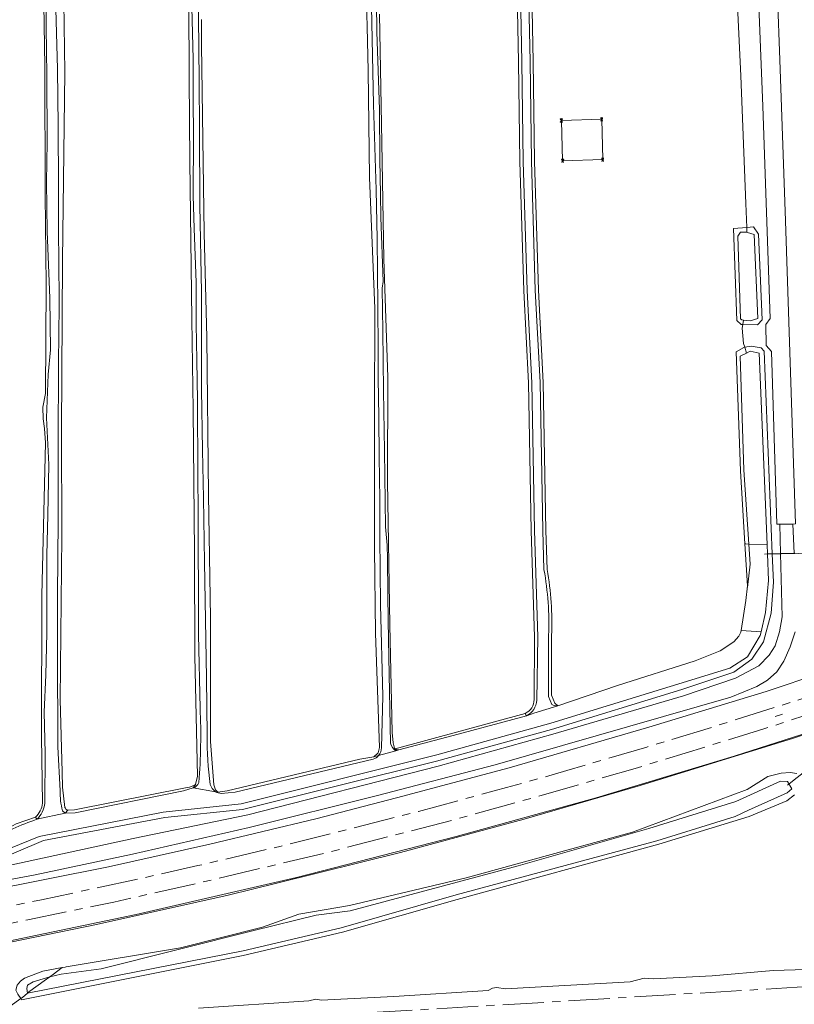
# Model space of a CAD drawing. Header units: metres. Extents: x 92650 to 117222, y 425801 to 461092.
# Tile 22 of 146: x 114638 to 114826, y 426886 to 427125. Entities that reach past the tile are written whole.
import ezdxf
from ezdxf.lldxf.tags import DXFTag

# ---------------------------------------------------------------- set-up
doc = ezdxf.new("R2010")
doc.units = ezdxf.units.M
doc.linetypes.add('AM-AS-SO', pattern=[16, 10, -2, 2, -2])
doc.layers.get('0').update_dxf_attribs({"color": 253, "linetype": 'CONTINUOUS', "lineweight": 15})
for name, color, linetype, lineweight in [('B-WE-AM-AS_SPOOR_TREIN-G', 253, 'AM-AS-SO', 15), ('B-WE-GR-GRAS-GV', 253, 'CONTINUOUS', 15), ('B-WE-IE-TERREINAFSCHEIDING_KUNSTMATIG_HEKWERK-G', 253, 'IE-TERREINAFSCHEIDING_KUNSTMATIG-SO', 15), ('B-WE-KL-ET_HS_LANDELIJK HOOGSPANNINGSNET-G', 253, 'KL-HS-SO', 15), ('B-WE-KL-ET_HS_LANDELIJK HOOGSPANNINGSNET-S', 253, 'CONTINUOUS', 15), ('B-WE-KW-KUNSTWERK_GELUIDSWERING_SCHERM-G', 253, 'CONTINUOUS', 15), ('B-WE-OG-TERREIN_OEVER-GV', 253, 'CONTINUOUS', 15), ('B-WE-OG-WATER-GV', 253, 'CONTINUOUS', 15), ('B-WE-OG-WATER_SLOOT-GV', 253, 'CONTINUOUS', 15), ('B-WE-OG-WEG-GV', 253, 'CONTINUOUS', 15), ('B-WE-VH-GESLOTENVERHARDING_ASFALT-GV', 253, 'CONTINUOUS', 15), ('B-WE-VH-HALFVERHARDING-GV', 253, 'CONTINUOUS', 15), ('B-WE-VH-HALFVERHARDING_GRIND-GV', 253, 'CONTINUOUS', 15)]:
    doc.layers.add(name, color=color, linetype=linetype, lineweight=lineweight)
doc.styles.get("Standard").update_dxf_attribs({"font": 'isocp.shx'})
doc.linetypes.add('IE-TERREINAFSCHEIDING_KUNSTMATIG-SO', pattern='A,4,[82,NLCS.SHX,S=0.75,R=90,X=0,Y=0],4,-2', length=10)
tags = doc.linetypes.add('KL-HS-SO', pattern='A,4,-1,[103,NLCS.SHX,S=0.75,R=0,X=0,Y=0],-1,4,-1,["H",Standard,S=1,R=0,X=0,Y=-0.5],-2', length=13).pattern_tags.tags
tags[18] = DXFTag(74, 10)

# ---------------------------------------------------------------- blocks, each defined once
blk = doc.blocks.new('SKL-ET_HS_MAST-SO')
for p, q in [((0, 2.1), (-1.4, 1.8)), ((-1.4, 1.8), (-1.4, 1.6)), ((-1.4, 1.6), (0, 1.6)), ((0, 1.3), (-1.4, 1)), ((-1.4, 1), (-1.4, 0.9)), ((-1.4, 0.9), (0, 0.9)), ((-0.4, -0.4), (-0.1, 0.9)), ((0, 0), (-0.4, -0.4)), ((0, 0.5), (-0.2, 0.7)), ((0, 0.5), (-0.2, 0.3)), ((0, 0), (-0.2, 0.3)), ((-0.1, 0.9), (-0.1, 2)), ((0, 2.1), (1.4, 1.8)), ((1.4, 1.6), (0, 1.6)), ((0, 1.3), (1.4, 1)), ((1.4, 0.9), (0, 0.9)), ((0, 0.5), (0.2, 0.7)), ((0, 0.5), (0.2, 0.3)), ((0, 0), (0.2, 0.3)), ((0, 0), (0.4, -0.4)), ((0.1, 0.9), (0.1, 2)), ((0.4, -0.4), (0.1, 0.9)), ((1.4, 1.8), (1.4, 1.6)), ((1.4, 1), (1.4, 0.9)), ((-1, -1.8), (-0.4, -0.4)), ((-1, -1.8), (0, -0.8)), ((0, -0.8), (-0.4, -0.4)), ((0, -0.8), (0.4, -0.4)), ((1, -1.8), (0, -0.8)), ((1, -1.8), (0.4, -0.4))]:
    blk.add_line(p, q)
for points in [[(-1.4, -2), (-0.7, -2), (-0.7, -1.8), (-1.4, -1.8)], [(1.4, -2), (0.7, -2), (0.7, -1.8), (1.4, -1.8)]]:
    blk.add_lwpolyline(points, close=True)

msp = doc.modelspace()

# ---------------------------------------------------------------- linework, layer by layer
at = {"layer": 'B-WE-AM-AS_SPOOR_TREIN-G', "transparency": 33554687, "flags": 128}
for points in [[(111699.483, 427395.546), (111729.431, 427385.913), (112804.861, 427037.907), (112908.978, 427004.286), (112917.044, 427001.741), (112985.209, 426979.608), (113017.844, 426969.128), (113053.799, 426957.763), (113076.59, 426950.793), (113101.8, 426943.381), (113125.813, 426936.477), (113135.774, 426933.685), (113153.614, 426928.857), (113183.137, 426921.118), (113198.047, 426917.301), (113214.291, 426913.332), (113240.601, 426907.152), (113263.638, 426901.964), (113279.689, 426898.468), (113302.617, 426893.685), (113327.18, 426888.848), (113353.928, 426883.697), (113363.984, 426881.89), (113376.232, 426879.739), (113402.415, 426875.351), (113430.681, 426870.969), (113442.992, 426869.177), (113460.008, 426866.76), (113487.354, 426863.155), (113501.87, 426861.342), (113526.256, 426858.519), (113547.931, 426856.163), (113570.771, 426853.958), (113589.055, 426852.333), (113607.69, 426850.806), (113628.317, 426849.278), (113645.983, 426848.124), (113666.986, 426846.883), (113689.998, 426845.732), (113716.165, 426844.698), (113727.361, 426844.356), (113752.532, 426843.712), (113775.793, 426843.369), (113797.587, 426843.23), (113829.739, 426843.465), (113845.789, 426843.678), (113861.239, 426843.986), (113884.387, 426844.65), (113911.064, 426845.706), (113940.081, 426847.03), (113984.131, 426849.481), (113991.357, 426850), (114315.135, 426869.272), (114339.318, 426870.602), (114367.423, 426872.367), (114399.458, 426874.536), (114412.66, 426875.556), (114438.815, 426877.641), (114451.345, 426878.748), (114478.566, 426881.421), (114497.3, 426883.459), (114525.185, 426886.936), (114543.938, 426889.51), (114563.937, 426892.514), (114579.941, 426895.15), (114602.646, 426899.093), (114621.898, 426902.713), (114640.176, 426906.313), (114660.988, 426910.645), (114686.397, 426916.383), (114714.474, 426923.091), (114743.965, 426930.738), (114764.936, 426936.566), (114787.464, 426943.082), (114818.673, 426952.667), (114835.404, 426958.131), (114857.42, 426965.534), (114875.96, 426972.027), (114898.606, 426980.337), (114907.122, 426983.521), (114942.888, 426997.497), (114968.943, 427008.378), (114987.098, 427016.256), (115005.199, 427024.306), (115024.446, 427033.208), (115046.83, 427043.873), (115057.294, 427049.017), (115084.495, 427062.777), (115091.361, 427066.36), (115116.054, 427079.526), (115141.36, 427093.6), (115156.689, 427102.379), (115165.094, 427107.293), (115177.175, 427114.466), (115196.602, 427126.296), (115216.359, 427138.696), (115237.391, 427152.291), (115257.702, 427165.811), (115280.215, 427181.2), (115300.901, 427195.618), (115321.022, 427209.863), (115432.763, 427290.215), (115440.768, 427295.883), (115449.234, 427301.835), (115471.874, 427317.458), (115492.455, 427331.346), (115510.31, 427343.18), (115525.502, 427353.072), (115552.371, 427370.178), (115579.43, 427386.977), (115607.971, 427404.141), (115624.196, 427413.648), (115646.336, 427426.396), (115666.835, 427437.918), (115686.379, 427448.756), (115704.96, 427458.759), (115725.44, 427469.571), (115742.137, 427478.221), (115758.8, 427486.728), (115779.345, 427496.923), (115798.608, 427506.295), (115814.199, 427513.755), (115831.49, 427521.861), (115844.85, 427528.016), (115859.619, 427534.681), (115879.159, 427543.35), (115893.364, 427549.531), (115919.359, 427560.585), (115940.628, 427569.371), (115979, 427584.761), (116028.463, 427604.166), (116098.773, 427631.574)], [(111701.1, 427399.437), (112937.096, 426999.53), (113024.665, 426971.302), (113062.185, 426959.557), (113077.296, 426954.917), (113094.999, 426949.645), (113124.038, 426941.283), (113146.323, 426935.124), (113171.08, 426928.509), (113196.837, 426921.928), (113205.62, 426919.76), (113235.659, 426912.586), (113252.611, 426908.684), (113278.355, 426903.048), (113306.131, 426897.245), (113333.273, 426891.937), (113356.655, 426887.587), (113402.187, 426879.685), (113450.413, 426872.371), (113478.768, 426868.499), (113491.796, 426866.796), (113506.104, 426865.046), (113526.682, 426862.672), (113563.387, 426858.868), (113587.221, 426856.7), (113610.706, 426854.791), (113622.764, 426853.895), (113649.433, 426852.111), (113672.253, 426850.793), (113696.949, 426849.631), (113732.516, 426848.411), (113758.576, 426847.804), (113798.265, 426847.457), (113812.753, 426847.472), (113839.264, 426847.712), (113866.215, 426848.238), (113878.212, 426848.631), (113930.114, 426850.793), (113992.263, 426854.202), (114285.473, 426871.707), (114314.692, 426873.562), (114327.037, 426874.193), (114375.652, 426877.266), (114415.041, 426880.014), (114440.79, 426882.119), (114462.699, 426884.129), (114486.07, 426886.526), (114506.655, 426888.905), (114525.167, 426891.23), (114547.07, 426894.264), (114568.83, 426897.614), (114590.662, 426901.262), (114621.317, 426906.804), (114643.486, 426911.216), (114668.486, 426916.565), (114681.418, 426919.499), (114701.607, 426924.239), (114734.905, 426932.637), (114756.28, 426938.423), (114770.903, 426942.548), (114790.264, 426948.254), (114806.01, 426953.036), (114831.902, 426961.245), (114839.355, 426963.729), (114846.497, 426966.217), (114852.5, 426968.126), (114877.856, 426977.14), (114892.894, 426982.661), (114897.518, 426984.288), (114924.093, 426994.486), (114949.692, 427004.841), (114962.978, 427010.39), (114990.365, 427022.266), (115014.002, 427032.961), (115026.186, 427038.637), (115048.123, 427049.176), (115059.037, 427054.56), (115073.765, 427062.001), (115087.392, 427069.034), (115099.65, 427075.505), (115125.64, 427089.621), (115139.372, 427097.324), (115154.573, 427106.03), (115165.857, 427112.617), (115185.955, 427124.696), (115198.431, 427132.357), (115222.338, 427147.512), (115244.979, 427162.371), (115267.203, 427177.349), (115289.828, 427192.984), (115299.593, 427199.833), (115324.587, 427217.589), (115435.804, 427297.423), (115465.834, 427318.333), (115482.224, 427329.5), (115493.269, 427336.855), (115533.14, 427362.932), (115565.2, 427383.133), (115594.042, 427400.721), (115618.184, 427415.036), (115646.529, 427431.369), (115672.366, 427445.84), (115684.477, 427452.503), (115703.395, 427462.714), (115718.562, 427470.74), (115739.168, 427481.446), (115758.878, 427491.47), (115788.333, 427506.027), (115806.425, 427514.738), (115835.862, 427528.527), (115860.945, 427539.888), (115882.786, 427549.543), (115916.541, 427563.965), (115952.829, 427578.849), (115977.374, 427588.639), (116035.611, 427611.427)], [(116378.649, 426978.553), (116313.265, 426974.979), (116268.79, 426972.94), (116228.66, 426971.41), (116192.667, 426969.929), (116165.48, 426969.18), (116134, 426967.68), (116098.45, 426965.86), (115986.75, 426959.28), (115956.388, 426957.403), (115928.26, 426955.83), (115897.64, 426953.89), (115871.105, 426952.419), (115718.045, 426943.286), (115695.872, 426941.858), (115546.27, 426932.85), (115485.84, 426929.42), (115451.371, 426927.274), (115256.116, 426915.623), (115200.4, 426912.45), (115061.99, 426904.15), (114986.549, 426899.545), (114729.261, 426884.168), (114632.81, 426878.605), (114336.434, 426860.848), (114266.275, 426856.5), (114176.977, 426851.178), (114065.739, 426844.741), (114020.479, 426841.948), (113942.585, 426837.311), (113911.266, 426835.668), (113883.665, 426834.561), (113859.82, 426833.885), (113841.838, 426833.5), (113821.731, 426833.221), (113799.968, 426833.137), (113777.619, 426833.235), (113754.581, 426833.535), (113722.881, 426834.319), (113683.682, 426835.831), (113647.223, 426837.818), (113611.073, 426840.142), (113590.471, 426841.72), (113564.676, 426843.495), (113525.176, 426846.551), (113498.443, 426848.864), (113484.376, 426850.17), (113466.008, 426852.021), (113446.083, 426854.338), (113431.85, 426856.105), (113417.098, 426858.054), (113378.34, 426863.689), (113344.463, 426869.284), (113327.206, 426872.286), (113303.685, 426876.54)]]:
    msp.add_lwpolyline(points, dxfattribs=at)
at = {"layer": 'B-WE-GR-GRAS-GV', "transparency": 33554687, "flags": 128}
for points in [[(114645.673, 427331.36), (114646.461, 427331.125), (114647.625, 427329.906), (114648.063, 427328.563), (114647.695, 427317.844), (114647.188, 427287.906), (114647.461, 427249.156), (114647.477, 427226.375), (114647.602, 427191.656), (114648.5, 427164.625), (114648.758, 427140.375), (114649.156, 427112.031), (114648.617, 427066.281), (114648.367, 427024.969), (114648.445, 426999.438), (114647.977, 426959.813), (114648.477, 426942.188), (114648.594, 426938.5), (114649.173, 426933.626)], [(114680.852, 426939.156), (114681.297, 426941.188), (114680.695, 426970.313), (114680.609, 426995.438), (114680.297, 427030.094), (114679.977, 427052.063), (114679.453, 427090.313), (114679.258, 427110.531), (114679.094, 427147.75), (114678.773, 427175.438), (114678.422, 427202.25), (114678.523, 427218.188), (114678.203, 427236.438), (114677.609, 427262.188), (114677.383, 427274.594), (114677.594, 427306.25), (114678.297, 427323.844), (114678.406, 427324.906), (114678.836, 427325.625), (114679.092, 427325.672)], [(114762.931, 426959.795), (114763.008, 426974.969), (114762.258, 427000.75), (114761.602, 427036.594), (114760.43, 427058.969), (114759.484, 427090.313), (114759.172, 427114.531), (114758.57, 427143.719), (114758.852, 427154.031), (114758.672, 427182.344), (114758.734, 427196.438), (114758.367, 427201.156), (114756.398, 427227.156), (114755.203, 427252.406), (114755.445, 427265.719), (114756.016, 427283.969), (114756.531, 427295.531), (114756.32, 427304.281), (114756.048, 427313.868)], [(114759.598, 427313.968), (114759.869, 427304.421), (114759.562, 427283.846), (114758.992, 427265.631), (114758.753, 427252.458), (114759.94, 427227.374), (114761.905, 427201.428), (114762.283, 427196.568), (114762.22, 427182.347), (114762.401, 427153.994), (114762.119, 427143.707), (114762.72, 427114.59), (114763.032, 427090.389), (114763.976, 427059.115), (114765.149, 427036.719), (114765.805, 427000.834), (114766.082, 426991.329)], [(114767.195, 426975.34), (114767.195, 426960.871), (114768.006, 426958.918), (114768.664, 426958.25), (114783.156, 426963.156), (114802.008, 426969.219), (114808.078, 426971.594), (114811.336, 426973.813), (114812.563, 426975.188), (114813.086, 426976.094), (114813.163, 426976.572), (114814.282, 426983.853), (114814.671, 426987.4), (114814.046, 426997.529), (114812.951, 427015.312), (114811.955, 427044.133), (114813.819, 427045.23), (114814.003, 427045.262), (114813.743, 427046.151), (114813.379, 427049.855), (114813.523, 427050.756), (114813.191, 427050.76), (114812.124, 427051.74), (114811.28, 427074.033), (114814.487, 427074.344), (114814.28, 427080.102), (114813.039, 427111.13), (114811.581, 427141.768)], [(114643.7, 426934.673), (114643.463, 426950.707), (114643.592, 426985.151), (114644.477, 427022.063), (114644.203, 427025.531), (114643.852, 427027.875), (114643.773, 427030.688), (114644.453, 427034.031), (114644.602, 427060.438), (114644.352, 427082.219), (114644.281, 427113.469), (114643.867, 427138.5)], [(114682.281, 427124.781), (114682.287, 427122.645), (114682.297, 427118.625), (114682.969, 427072.906), (114683.547, 427047.656), (114683.969, 427009.469), (114684.438, 426979.625), (114684.492, 426949.625), (114685.242, 426939.125), (114685.703, 426937.844), (114686.227, 426937.344), (114688.477, 426937.625), (114720.648, 426945.313), (114724.102, 426945.875), (114725.164, 426946.875), (114725.484, 426948.188), (114724.5, 426975.875), (114724.258, 426996.438), (114724.219, 427028.781), (114724.328, 427054.625), (114722.992, 427086.469), (114722.727, 427112.375), (114722.44, 427122.97), (114722.273, 427129.125)], [(114725.438, 427126.031), (114726.055, 427094.938), (114726.508, 427066.625), (114727.469, 427038), (114727.406, 427012.719), (114727.922, 426977.938), (114728.547, 426951.813), (114728.781, 426949.25), (114729.086, 426948), (114729.285, 426947.835), (114760.79, 426956.424)], [(114826.273, 426976.218), (114825.055, 426972.563), (114823.481, 426969.113), (114821.809, 426966.506), (114819.541, 426964.527), (114816.918, 426962.945), (114810.653, 426960.361), (114753.531, 426943.913), (114724.984, 426936.471), (114693.857, 426928.777), (114665.542, 426922.298), (114641.97, 426917.296), (114608.75, 426911.007), (114576.11, 426904.941), (114551.015, 426901.372), (114490.089, 426893.137), (114471.2, 426891.113), (114433.139, 426888.183), (114394.567, 426885.667), (114340.508, 426882.291)], [(114369.155, 426881.33), (114408.587, 426883.924), (114428.097, 426885.381), (114439.573, 426886.439), (114455.254, 426887.696), (114466.116, 426888.567), (114485.122, 426890.559), (114508.116, 426893.434), (114531.76, 426896.569), (114565.052, 426901.645), (114584.227, 426904.799), (114613.212, 426909.99), (114629.615, 426913.188), (114659.71, 426919.214), (114684.308, 426924.737), (114709.982, 426930.852), (114729.608, 426935.936), (114756.884, 426943.214), (114790.739, 426953.103), (114819.213, 426961.768), (114832.727, 426966.289)], [(114833.293, 426952.901), (114825.822, 426950.451), (114788.689, 426938.931), (114760.557, 426930.744), (114730.521, 426922.717), (114700.579, 426915.234), (114688.781, 426912.357), (114681.116, 426910.591), (114656.83, 426905.176), (114626.797, 426899.068), (114612.555, 426896.384), (114589.065, 426892.157), (114574.392, 426889.719), (114546.184, 426885.336), (114519.086, 426881.659), (114507.573, 426880.217), (114490.992, 426878.313), (114469.449, 426876.05), (114439.451, 426873.239), (114409.505, 426870.837), (114389.632, 426869.566), (114359.589, 426867.401)], [(114632.623, 426883.138), (114638.475, 426887.249), (114637.758, 426888.32), (114637.295, 426889.277), (114637.597, 426890.501), (114638.395, 426891.467), (114639.398, 426892.221), (114643.803, 426893.848), (114648.464, 426894.752), (114648.527, 426894.764), (114649.227, 426894.882), (114649.488, 426894.925), (114649.507, 426894.929), (114677.159, 426899.572), (114697.058, 426904.564), (114705.877, 426907.69), (114718.19, 426909.796), (114746.426, 426916.569), (114786.813, 426927.619), (114814.638, 426937.945), (114819.64, 426941.08), (114822.83, 426941.945), (114825.025, 426942.101), (114826.638, 426941.867)], [(114649.837, 426932.965), (114651.514, 426933.046), (114678.841, 426938.452)], [(114618.046, 426922.768), (114625.273, 426924.094), (114628.344, 426924.938), (114631.078, 426926.063), (114634.695, 426928.188), (114637.383, 426929.625), (114642.044, 426931.226)]]:
    msp.add_lwpolyline(points, dxfattribs=at)
at = {"layer": 'B-WE-GR-GRAS-GV', "transparency": 33554687}
for points in [[(114766.082, 426991.329, -0.0547255), (114767.195, 426975.34)], [(114760.79, 426956.424, 0.2910041), (114762.931, 426959.795)], [(114678.841, 426938.452, 0.0806016), (114680.852, 426939.156)], [(114642.044, 426931.226, 0.1851444), (114643.7, 426934.673)], [(114649.173, 426933.626, 0.2679219), (114649.837, 426932.965)]]:
    msp.add_lwpolyline(points, format="xyb", dxfattribs=at)
at = {"layer": 'B-WE-IE-TERREINAFSCHEIDING_KUNSTMATIG_HEKWERK-G', "transparency": 33554687, "flags": 128}
for points in [[(114857.339, 426973.856), (114847.865, 426974.097), (114844.548, 426973.013), (114843.263, 426972.625), (114845.981, 426995.547), (114831.517, 426995.303), (114826.976, 426995.189), (114818.779, 426995.039)], [(114824.37, 426939.018), (114826.742, 426940.907), (114832.501, 426945.292), (114843.826, 426953.772), (114851.425, 426956.974), (114857.734, 426961.833)], [(114823.148, 426956.23), (114821.382, 426955.674)]]:
    msp.add_lwpolyline(points, dxfattribs=at)
at = {"layer": 'B-WE-KL-ET_HS_LANDELIJK HOOGSPANNINGSNET-G', "transparency": 33554687, "flags": 128}
msp.add_lwpolyline([(114769.548, 427100.303), (114779.347, 427100.57), (114779.594, 427090.787), (114769.853, 427090.526)], close=True, dxfattribs=at)
at = {"layer": 'B-WE-KW-KUNSTWERK_GELUIDSWERING_SCHERM-G', "transparency": 33554687, "flags": 128}
msp.add_lwpolyline([(114612.538, 426896.765), (114637.021, 426901.523), (114666.472, 426907.604), (114705.34, 426916.578), (114744.047, 426926.527), (114777.998, 426935.981), (114811.443, 426946.065), (114848.074, 426957.75), (114848.125, 426957.767)], dxfattribs=at)
at = {"layer": 'B-WE-OG-TERREIN_OEVER-GV', "transparency": 33554687, "flags": 128}
for points in [[(114679.775, 427324.355), (114679.888, 427307.298), (114680.063, 427280.909), (114679.954, 427272.487), (114680.078, 427257.278), (114680.319, 427227.85), (114680.582, 427195.613), (114680.616, 427183.315), (114681.002, 427168.68), (114680.805, 427156.34), (114681.257, 427138.246), (114681.576, 427125.484), (114681.748, 427109.865), (114681.789, 427098.085), (114681.852, 427079.742), (114682.314, 427058.57), (114682.296, 427042.654), (114682.287, 427034.999), (114682.544, 427020.276), (114682.746, 427008.662), (114683.017, 426993.127), (114683.506, 426965.029), (114683.651, 426951.07)], [(114756.048, 427313.868), (114756.32, 427304.281), (114756.531, 427295.531), (114756.016, 427283.969), (114755.445, 427265.719), (114755.203, 427252.406), (114756.398, 427227.156), (114758.367, 427201.156), (114758.734, 427196.438), (114758.672, 427182.344), (114758.852, 427154.031), (114758.57, 427143.719), (114759.172, 427114.531), (114759.484, 427090.313), (114760.43, 427058.969), (114761.602, 427036.594), (114762.258, 427000.75), (114763.008, 426974.969), (114762.931, 426959.795)], [(114763.57, 426959.642), (114763.808, 426974.981), (114763.058, 427000.769), (114762.402, 427036.622), (114761.229, 427059.002), (114760.284, 427090.33), (114759.972, 427114.544), (114759.37, 427143.716), (114759.652, 427154.023), (114759.472, 427182.345), (114759.534, 427196.467), (114759.165, 427201.217), (114757.197, 427227.205), (114756.003, 427252.418), (114756.245, 427265.699), (114756.815, 427283.939), (114757.331, 427295.523), (114757.12, 427304.3), (114756.848, 427313.89)], [(114758.847, 427313.947), (114759.119, 427304.349), (114758.814, 427283.863), (114758.244, 427265.65), (114758.004, 427252.447), (114759.193, 427227.328), (114761.159, 427201.37), (114761.534, 427196.541), (114761.472, 427182.347), (114761.652, 427154.002), (114761.371, 427143.71), (114761.972, 427114.578), (114762.283, 427090.373), (114763.228, 427059.084), (114764.401, 427036.693), (114765.057, 427000.816), (114765.334, 426991.307)], [(114766.082, 426991.329), (114765.805, 427000.834), (114765.149, 427036.719), (114763.976, 427059.115), (114763.032, 427090.389), (114762.72, 427114.59), (114762.119, 427143.707), (114762.401, 427153.994), (114762.22, 427182.347), (114762.283, 427196.568), (114761.905, 427201.428), (114759.94, 427227.374), (114758.753, 427252.458), (114758.992, 427265.631), (114759.562, 427283.846), (114759.869, 427304.421), (114759.598, 427313.968)], [(114725.91, 426948.054), (114726.239, 426960.635), (114725.696, 426982.784), (114725.529, 426999.25), (114725.546, 427008.289), (114725.399, 427018.692), (114725.263, 427028.336), (114725.131, 427037.748), (114725.141, 427044.535), (114725.033, 427055.408), (114724.874, 427071.587), (114724.623, 427083.47), (114723.977, 427104.132), (114723.474, 427127.919), (114723.075, 427153.972), (114722.435, 427163.47), (114722.099, 427195.143), (114721.972, 427207.068), (114721.656, 427222.089), (114721.29, 427239.495), (114720.908, 427257.67), (114719.857, 427307.623)], [(114679.094, 427147.75), (114679.258, 427110.531), (114679.453, 427090.313), (114679.977, 427052.063), (114680.297, 427030.094), (114680.609, 426995.438), (114680.695, 426970.313), (114681.297, 426941.188), (114680.852, 426939.156)], [(114649.173, 426933.626), (114648.594, 426938.5), (114648.477, 426942.188), (114647.977, 426959.813), (114648.445, 426999.438), (114648.367, 427024.969), (114648.617, 427066.281), (114649.156, 427112.031), (114648.758, 427140.375)], [(114643.867, 427138.5), (114644.281, 427113.469), (114644.352, 427082.219), (114644.602, 427060.438), (114644.453, 427034.031), (114643.773, 427030.688), (114643.852, 427027.875), (114644.203, 427025.531), (114644.477, 427022.063), (114643.592, 426985.151), (114643.463, 426950.707), (114643.7, 426934.673)], [(114644.273, 426934.626), (114644.404, 426946.813), (114644.093, 426956.725), (114644.562, 426965.798), (114644.745, 426975.924), (114644.792, 426994.793), (114645.011, 427004.621), (114645.284, 427016.852), (114644.725, 427028.128), (114645.073, 427038.644), (114645.704, 427044.631), (114645.487, 427057.149), (114644.882, 427073.349), (114644.73, 427085.302), (114644.882, 427095.012), (114644.795, 427111.232), (114644.582, 427122.955), (114644.511, 427137.868)], [(114724.629, 427135.816), (114724.828, 427121.745), (114725.427, 427102.971), (114725.57, 427090.735), (114725.667, 427082.395), (114725.734, 427076.698), (114726.323, 427061.191), (114726.101, 427059.559), (114726.249, 427049.255), (114726.46, 427034.676), (114726.67, 427020.096), (114726.936, 427001.654), (114727.337, 426997.223), (114727.377, 426993.984), (114727.485, 426985.371), (114727.565, 426978.952), (114727.676, 426970.043), (114728.096, 426949.218)], [(114646.979, 427127.376), (114647.398, 427112.745), (114647.507, 427098.954), (114647.623, 427084.352), (114647.597, 427072.34), (114647.716, 427067.164), (114647.806, 427055.416), (114647.61, 427041.506), (114647.522, 427021.615), (114647.554, 427003.267), (114647.332, 426985.061), (114647.379, 426971.691), (114647.459, 426948.31), (114647.993, 426937.66)], [(114681.955, 426957.654), (114681.579, 426975.605), (114681.534, 426986.524), (114681.496, 426996.077), (114681.459, 427004.995), (114681.421, 427014.367), (114681.348, 427032.309), (114681.144, 427042.165), (114680.964, 427050.86), (114680.956, 427060.956), (114680.501, 427074.107), (114680.227, 427082.039), (114680.379, 427096.521), (114680.246, 427105.376), (114680.246, 427115.185), (114679.962, 427127.782)], [(114722.273, 427129.125), (114722.44, 427122.97), (114722.727, 427112.375), (114722.992, 427086.469), (114724.328, 427054.625), (114724.219, 427028.781), (114724.258, 426996.438), (114724.5, 426975.875), (114725.484, 426948.188), (114725.164, 426946.875), (114724.102, 426945.875)], [(114729.285, 426947.835), (114729.086, 426948), (114728.781, 426949.25), (114728.547, 426951.813), (114727.922, 426977.938), (114727.406, 427012.719), (114727.469, 427038), (114726.508, 427066.625), (114726.055, 427094.938), (114725.438, 427126.031)], [(114682.287, 427122.645), (114682.281, 427124.781)], [(114686.227, 426937.344), (114685.703, 426937.844), (114685.242, 426939.125), (114684.492, 426949.625), (114684.438, 426979.625), (114683.969, 427009.469), (114683.547, 427047.656), (114682.969, 427072.906), (114682.297, 427118.625), (114682.287, 427122.645)], [(114814.487, 427074.344), (114811.28, 427074.033), (114812.124, 427051.74), (114813.191, 427050.76), (114813.523, 427050.756), (114813.695, 427051.839), (114813.304, 427051.878), (114812.993, 427052.167), (114812.323, 427072.186), (114813.028, 427073.217), (114814.531, 427073.141)], [(114813.523, 427050.756), (114817.137, 427050.713), (114818.263, 427051.873), (114817.363, 427072.707), (114816.171, 427074.507), (114814.487, 427074.344), (114814.531, 427073.141), (114814.712, 427073.132), (114816.268, 427072.635), (114817.158, 427052.21), (114815.305, 427051.677), (114813.695, 427051.839)], [(114814.003, 427045.262), (114813.819, 427045.23), (114811.955, 427044.133), (114812.951, 427015.312), (114814.046, 426997.529), (114814.297, 426997.531), (114814.999, 426997.517), (114813.781, 427015.526), (114812.902, 427043.087), (114814.415, 427043.851)], [(114814.046, 426997.529), (114814.671, 426987.4), (114814.699, 426986.935), (114815.328, 426992.661), (114814.999, 426997.517)], [(114819.528, 426995.123), (114819.793, 426988.658), (114819.031, 426980.898), (114817.965, 426976.189), (114817.774, 426975.345), (114814.694, 426970.156), (114810.433, 426967.394), (114767.001, 426954.075), (114739.382, 426946.367), (114691.905, 426934.452), (114673.028, 426932.494), (114642.945, 426926.583), (114628.949, 426920.884), (114598.838, 426915.032), (114552.675, 426907.347), (114512.62, 426901.566), (114490.285, 426898.889), (114482.207, 426897.921), (114460.835, 426896.307), (114412.849, 426893.418), (114396.534, 426892.351), (114387.689, 426891.772), (114309.896, 426886.682)], [(114364.64, 426888.764), (114412.885, 426891.792), (114460.822, 426894.488), (114482.515, 426896.547), (114512.638, 426899.931), (114552.514, 426905.692), (114598.703, 426913.449), (114630.032, 426919.678), (114643.948, 426925.554), (114673.38, 426931.138), (114692.249, 426933.125), (114739.289, 426944.842), (114767.195, 426952.531), (114798.787, 426962.208), (114811.401, 426966.456), (114815.739, 426969.584), (114818.537, 426973.8), (114820.387, 426980.741), (114820.971, 426988.253), (114820.694, 426995.16)], [(114766.456, 426975.369), (114766.456, 426960.565), (114767.267, 426958.611)], [(114768.664, 426958.25), (114768.006, 426958.918), (114767.195, 426960.871), (114767.195, 426975.34)], [(114760.79, 426956.424), (114729.285, 426947.835), (114729.539, 426947.625), (114730.125, 426947.563), (114744.539, 426951.406), (114761.063, 426955.844)], [(114760.79, 426956.424), (114761.063, 426955.844)], [(114724.102, 426945.875), (114720.648, 426945.313), (114688.477, 426937.625), (114686.227, 426937.344), (114685.682, 426937.435)], [(114725.242, 426946.194), (114724.102, 426945.875)], [(114729.383, 426947.355), (114730.125, 426947.563)], [(114687.063, 426937.018), (114690.44, 426937.3), (114723.935, 426945.3)], [(114826.638, 426941.867), (114825.025, 426942.101), (114822.83, 426941.945), (114819.64, 426941.08), (114814.638, 426937.945), (114786.813, 426927.619), (114746.426, 426916.569), (114718.19, 426909.796), (114705.877, 426907.69), (114697.058, 426904.564), (114677.159, 426899.572), (114649.507, 426894.929), (114649.488, 426894.925), (114649.227, 426894.882), (114648.527, 426894.764)], [(114645.505, 426892.514), (114648.217, 426893.179), (114657.944, 426894.467), (114694.997, 426903.777), (114710.111, 426907.486), (114718.337, 426908.547), (114759.067, 426919.435), (114790.76, 426928.508), (114811.884, 426935.078), (114822.711, 426940.019), (114824.425, 426939.917), (114825.443, 426938.128), (114824.344, 426937.139), (114814.941, 426932.914), (114811.728, 426931.396), (114792.726, 426925.527), (114744.077, 426912.431), (114716.124, 426904.366), (114692.409, 426898.855), (114640.106, 426888.574), (114638.85, 426887.513), (114638.475, 426887.249), (114638.599, 426886.957), (114692.389, 426897.653), (114716.44, 426903.366), (114744.297, 426911.267), (114793.213, 426924.682), (114815.089, 426931.407), (114824.226, 426935.221), (114826.088, 426936.659)], [(114680.273, 426938.344), (114680.852, 426939.156)], [(114678.841, 426938.452), (114651.514, 426933.046), (114649.837, 426932.965), (114649.234, 426932.188), (114651.625, 426932.313), (114677.922, 426937.656), (114680.273, 426938.344)], [(114648.586, 426932.813), (114649.234, 426932.188)], [(114642.044, 426931.226), (114637.383, 426929.625), (114634.695, 426928.188), (114631.078, 426926.063), (114628.344, 426924.938), (114625.273, 426924.094), (114618.046, 426922.768)], [(114642.044, 426931.226), (114642.349, 426930.725)], [(114640.106, 426888.574), (114639.94, 426889.722), (114640.07, 426890.47), (114641.481, 426891.285), (114645.505, 426892.514), (114646.377, 426893.173), (114647.133, 426893.745), (114648.527, 426894.764), (114648.464, 426894.752), (114643.803, 426893.848), (114639.398, 426892.221), (114638.395, 426891.467), (114637.597, 426890.501), (114637.295, 426889.277), (114637.758, 426888.32), (114638.475, 426887.249)]]:
    msp.add_lwpolyline(points, dxfattribs=at)
msp.add_lwpolyline([(114817.97, 427045.137), (114815.57, 427045.534), (114814.003, 427045.262), (114814.415, 427043.851), (114815.342, 427044.319), (114817.526, 427043.858), (114819.433, 426997.425), (114819.528, 426995.123), (114820.694, 426995.16), (114818.724, 427044.315)], close=True, dxfattribs=at)
at = {"layer": 'B-WE-OG-TERREIN_OEVER-GV', "transparency": 33554687}
for points in [[(114765.334, 426991.307, -0.0550893), (114766.456, 426975.369)], [(114767.195, 426975.34, 0.0547255), (114766.082, 426991.329)], [(114762.931, 426959.795, -0.2910041), (114760.79, 426956.424)], [(114761.063, 426955.844, 0.2815087), (114763.57, 426959.642)], [(114767.267, 426958.611, 0.1581773), (114768.664, 426958.25)], [(114681.622, 426939.642, 0.0321445), (114681.955, 426957.654)], [(114683.651, 426951.07, 0.0401926), (114684.409, 426939.178)], [(114728.096, 426949.218, 0.1549637), (114729.383, 426947.355)], [(114723.935, 426945.3, 0.1394321), (114725.242, 426946.194)], [(114725.242, 426946.194, 0.1763787), (114725.91, 426948.054)], [(114680.852, 426939.156, -0.0806016), (114678.841, 426938.452)], [(114680.273, 426938.344, 0.23913), (114681.622, 426939.642)], [(114684.409, 426939.178, 0.196921), (114685.682, 426937.435)], [(114647.993, 426937.66, 0.0683022), (114648.586, 426932.813)], [(114685.682, 426937.435, 0.1294059), (114687.063, 426937.018)], [(114643.7, 426934.673, -0.1851444), (114642.044, 426931.226)], [(114642.349, 426930.725, 0.1907258), (114644.273, 426934.626)], [(114649.837, 426932.965, -0.2679219), (114649.173, 426933.626)], [(114631.073, 426925.564, -0.0543442), (114642.349, 426930.725)]]:
    msp.add_lwpolyline(points, format="xyb", dxfattribs=at)
at = {"layer": 'B-WE-OG-WATER-GV', "transparency": 33554687, "flags": 128}
for points in [[(114756.848, 427313.89), (114757.12, 427304.3), (114757.331, 427295.523), (114756.815, 427283.939), (114756.245, 427265.699), (114756.003, 427252.418), (114757.197, 427227.205), (114759.165, 427201.217), (114759.534, 427196.467), (114759.472, 427182.345), (114759.652, 427154.023), (114759.37, 427143.716), (114759.972, 427114.544), (114760.284, 427090.33), (114761.229, 427059.002), (114762.402, 427036.622), (114763.058, 427000.769), (114763.808, 426974.981), (114763.57, 426959.642)], [(114765.334, 426991.307), (114765.057, 427000.816), (114764.401, 427036.693), (114763.228, 427059.084), (114762.283, 427090.373), (114761.972, 427114.578), (114761.371, 427143.71), (114761.652, 427154.002), (114761.472, 427182.347), (114761.534, 427196.541), (114761.159, 427201.37), (114759.193, 427227.328), (114758.004, 427252.447), (114758.244, 427265.65), (114758.814, 427283.863), (114759.119, 427304.349), (114758.847, 427313.947)], [(114814.999, 426997.517), (114815.328, 426992.661), (114814.699, 426986.935), (114814.671, 426987.4), (114814.282, 426983.853), (114813.163, 426976.572)], [(114817.965, 426976.189), (114819.031, 426980.898), (114819.793, 426988.658), (114819.528, 426995.123), (114819.433, 426997.425)], [(114490.285, 426898.889), (114512.62, 426901.566), (114552.675, 426907.347), (114598.838, 426915.032), (114628.949, 426920.884), (114642.945, 426926.583), (114673.028, 426932.494), (114691.905, 426934.452), (114739.382, 426946.367), (114767.001, 426954.075), (114810.433, 426967.394), (114814.694, 426970.156), (114817.774, 426975.345), (114817.965, 426976.189), (114813.163, 426976.572), (114813.086, 426976.094), (114812.563, 426975.188), (114811.336, 426973.813), (114808.078, 426971.594), (114802.008, 426969.219), (114783.156, 426963.156), (114768.664, 426958.25)], [(114767.267, 426958.611), (114766.456, 426960.565), (114766.456, 426975.369)], [(114761.063, 426955.844), (114762.466, 426956.334), (114762.852, 426956.469), (114768.664, 426958.25)], [(114761.063, 426955.844), (114744.539, 426951.406), (114730.125, 426947.563), (114729.383, 426947.355), (114725.242, 426946.194)], [(114723.935, 426945.3), (114690.44, 426937.3), (114687.063, 426937.018)], [(114640.106, 426888.574), (114692.409, 426898.855), (114716.124, 426904.366), (114744.077, 426912.431), (114792.726, 426925.527), (114811.728, 426931.396), (114814.941, 426932.914), (114824.344, 426937.139), (114825.443, 426938.128), (114824.425, 426939.917), (114822.711, 426940.019), (114811.884, 426935.078), (114790.76, 426928.508), (114759.067, 426919.435), (114718.337, 426908.547), (114710.111, 426907.486), (114694.997, 426903.777), (114657.944, 426894.467), (114648.217, 426893.179), (114645.505, 426892.514)], [(114685.682, 426937.435), (114680.273, 426938.344), (114677.922, 426937.656), (114651.625, 426932.313), (114649.234, 426932.188), (114642.349, 426930.725)]]:
    msp.add_lwpolyline(points, dxfattribs=at)
for points in [[(114814.531, 427073.141), (114813.028, 427073.217), (114812.323, 427072.186), (114812.993, 427052.167), (114813.304, 427051.878), (114813.695, 427051.839), (114815.305, 427051.677), (114817.158, 427052.21), (114816.268, 427072.635), (114814.712, 427073.132)], [(114817.526, 427043.858), (114815.342, 427044.319), (114814.415, 427043.851), (114812.902, 427043.087), (114813.781, 427015.526), (114814.999, 426997.517), (114819.433, 426997.425)], [(114640.07, 426890.47), (114639.94, 426889.722), (114640.106, 426888.574), (114640.437, 426888.853), (114640.694, 426889.041), (114642.129, 426890.089), (114644.705, 426891.929), (114644.737, 426891.952), (114645.165, 426892.257), (114645.505, 426892.514), (114641.481, 426891.285)]]:
    msp.add_lwpolyline(points, close=True, dxfattribs=at)
at = {"layer": 'B-WE-OG-WATER-GV', "transparency": 33554687}
for points in [[(114766.456, 426975.369, 0.0550893), (114765.334, 426991.307)], [(114763.57, 426959.642, -0.2815087), (114761.063, 426955.844)], [(114768.664, 426958.25, -0.1581773), (114767.267, 426958.611)], [(114725.242, 426946.194, -0.1394321), (114723.935, 426945.3)], [(114687.063, 426937.018, -0.1294059), (114685.682, 426937.435)], [(114642.349, 426930.725, 0.0543442), (114631.073, 426925.564)]]:
    msp.add_lwpolyline(points, format="xyb", dxfattribs=at)
at = {"layer": 'B-WE-OG-WATER_SLOOT-GV', "transparency": 33554687, "flags": 128}
for points in [[(114683.651, 426951.07), (114683.506, 426965.029), (114683.017, 426993.127), (114682.746, 427008.662), (114682.544, 427020.276), (114682.287, 427034.999), (114682.296, 427042.654), (114682.314, 427058.57), (114681.852, 427079.742), (114681.789, 427098.085), (114681.748, 427109.865), (114681.576, 427125.484), (114681.257, 427138.246), (114680.805, 427156.34), (114681.002, 427168.68), (114680.616, 427183.315), (114680.582, 427195.613), (114680.319, 427227.85), (114680.078, 427257.278), (114679.954, 427272.487), (114680.063, 427280.909), (114679.888, 427307.298), (114679.775, 427324.355)], [(114719.857, 427307.623), (114720.908, 427257.67), (114721.29, 427239.495), (114721.656, 427222.089), (114721.972, 427207.068), (114722.099, 427195.143), (114722.435, 427163.47), (114723.075, 427153.972), (114723.474, 427127.919), (114723.977, 427104.132), (114724.623, 427083.47), (114724.874, 427071.587), (114725.033, 427055.408), (114725.141, 427044.535), (114725.131, 427037.748), (114725.263, 427028.336), (114725.399, 427018.692), (114725.546, 427008.289), (114725.529, 426999.25), (114725.696, 426982.784), (114726.239, 426960.635), (114725.91, 426948.054)], [(114644.511, 427137.868), (114644.582, 427122.955), (114644.795, 427111.232), (114644.882, 427095.012), (114644.73, 427085.302), (114644.882, 427073.349), (114645.487, 427057.149), (114645.704, 427044.631), (114645.073, 427038.644), (114644.725, 427028.128), (114645.284, 427016.852), (114645.011, 427004.621), (114644.792, 426994.793), (114644.745, 426975.924), (114644.562, 426965.798), (114644.093, 426956.725), (114644.404, 426946.813), (114644.273, 426934.626)], [(114728.096, 426949.218), (114727.676, 426970.043), (114727.565, 426978.952), (114727.485, 426985.371), (114727.377, 426993.984), (114727.337, 426997.223), (114726.936, 427001.654), (114726.67, 427020.096), (114726.46, 427034.676), (114726.249, 427049.255), (114726.101, 427059.559), (114726.323, 427061.191), (114725.734, 427076.698), (114725.667, 427082.395), (114725.57, 427090.735), (114725.427, 427102.971), (114724.828, 427121.745), (114724.629, 427135.816)], [(114647.993, 426937.66), (114647.459, 426948.31), (114647.379, 426971.691), (114647.332, 426985.061), (114647.554, 427003.267), (114647.522, 427021.615), (114647.61, 427041.506), (114647.806, 427055.416), (114647.716, 427067.164), (114647.597, 427072.34), (114647.623, 427084.352), (114647.507, 427098.954), (114647.398, 427112.745), (114646.979, 427127.376)], [(114679.962, 427127.782), (114680.246, 427115.185), (114680.246, 427105.376), (114680.379, 427096.521), (114680.227, 427082.039), (114680.501, 427074.107), (114680.956, 427060.956), (114680.964, 427050.86), (114681.144, 427042.165), (114681.348, 427032.309), (114681.421, 427014.367), (114681.459, 427004.995), (114681.496, 426996.077), (114681.534, 426986.524), (114681.579, 426975.605), (114681.955, 426957.654)], [(114725.242, 426946.194), (114729.383, 426947.355)], [(114680.273, 426938.344), (114685.682, 426937.435)], [(114642.349, 426930.725), (114649.234, 426932.188), (114648.586, 426932.813)]]:
    msp.add_lwpolyline(points, dxfattribs=at)
at = {"layer": 'B-WE-OG-WATER_SLOOT-GV', "transparency": 33554687}
for points in [[(114681.955, 426957.654, -0.0321445), (114681.622, 426939.642)], [(114684.409, 426939.178, -0.0401926), (114683.651, 426951.07)], [(114729.383, 426947.355, -0.1549637), (114728.096, 426949.218)], [(114725.91, 426948.054, -0.1763787), (114725.242, 426946.194)], [(114681.622, 426939.642, -0.23913), (114680.273, 426938.344)], [(114685.682, 426937.435, -0.196921), (114684.409, 426939.178)], [(114648.586, 426932.813, -0.0683022), (114647.993, 426937.66)], [(114644.273, 426934.626, -0.1907258), (114642.349, 426930.725)]]:
    msp.add_lwpolyline(points, format="xyb", dxfattribs=at)
at = {"layer": 'B-WE-OG-WEG-GV', "transparency": 33554687, "flags": 128}
for points in [[(114826.283, 427149.074), (114824.919, 427147.473), (114823.77, 427145.311), (114823.05, 427143.735), (114822.573, 427142.069), (114822.349, 427140.351), (114821.997, 427136.583), (114821.962, 427130.411), (114822.569, 427115.016), (114823.93, 427075.934), (114826.341, 427002.418), (114825.716, 427002.352), (114825.985, 426995.326), (114826.161, 426995.332)], [(114811.581, 427141.768), (114813.039, 427111.13), (114814.28, 427080.102), (114814.487, 427074.344), (114816.171, 427074.507), (114817.363, 427072.707), (114818.263, 427051.873), (114817.137, 427050.713), (114813.523, 427050.756), (114813.379, 427049.855), (114813.743, 427046.151), (114814.003, 427045.262), (114815.57, 427045.534), (114817.97, 427045.137), (114818.724, 427044.315), (114820.694, 426995.16), (114822.705, 426995.223), (114822.529, 427002.321), (114821.784, 427002.355), (114820.522, 427044.228), (114819.178, 427045.652), (114819.096, 427050.784), (114820.199, 427052.268), (114818.402, 427103.724), (114817.248, 427132.212)], [(114820.694, 426995.16), (114820.971, 426988.253), (114820.387, 426980.741), (114818.537, 426973.8), (114815.739, 426969.584), (114811.401, 426966.456), (114798.787, 426962.208), (114767.195, 426952.531), (114739.289, 426944.842), (114692.249, 426933.125), (114673.38, 426931.138), (114643.948, 426925.554), (114630.032, 426919.678), (114598.703, 426913.449), (114552.514, 426905.692), (114512.638, 426899.931), (114482.515, 426896.547), (114460.822, 426894.488), (114412.885, 426891.792), (114364.64, 426888.764)], [(114364.91, 426886.986), (114413.128, 426890.122), (114461.019, 426893.402), (114482.341, 426895.29), (114512.727, 426899.162), (114552.665, 426904.779), (114599.009, 426912.339), (114631.352, 426918.633), (114665.726, 426926.057), (114693.481, 426931.847), (114739.685, 426943.624), (114767.502, 426951.38), (114799.178, 426960.708), (114811.771, 426964.934), (114817.408, 426967.987), (114819.968, 426970.537), (114821.436, 426972.828), (114822.488, 426976.255), (114823.087, 426979.825), (114822.705, 426995.223)], [(114826.088, 426936.659), (114824.226, 426935.221), (114815.089, 426931.407), (114793.213, 426924.682), (114744.297, 426911.267), (114716.44, 426903.366), (114692.389, 426897.653), (114638.599, 426886.957), (114638.475, 426887.249), (114632.623, 426883.138)], [(114681.541, 426884.878), (114708.332, 426886.687), (114710.05, 426887.124), (114711.312, 426886.852), (114728.942, 426887.729), (114751.82, 426889.222), (114752.861, 426889.747), (114753.821, 426889.936), (114755.987, 426889.605), (114786.195, 426891.311), (114789.649, 426892.197), (114791.883, 426892.048), (114806.105, 426892.791), (114820.951, 426894.07), (114834.192, 426894.442)]]:
    msp.add_lwpolyline(points, dxfattribs=at)
at = {"layer": 'B-WE-VH-GESLOTENVERHARDING_ASFALT-GV', "transparency": 33554687, "flags": 128}
msp.add_lwpolyline([(114817.248, 427132.212), (114818.402, 427103.724), (114820.199, 427052.268), (114819.096, 427050.784), (114819.178, 427045.652), (114820.522, 427044.228), (114821.784, 427002.355), (114822.529, 427002.321), (114825.716, 427002.352), (114826.341, 427002.418), (114823.93, 427075.934), (114822.569, 427115.016), (114821.962, 427130.411)], dxfattribs=at)
at = {"layer": 'B-WE-VH-HALFVERHARDING-GV', "transparency": 33554687, "flags": 128}
for points in [[(114832.727, 426966.289), (114819.213, 426961.768), (114790.739, 426953.103), (114756.884, 426943.214), (114729.608, 426935.936), (114709.982, 426930.852), (114684.308, 426924.737), (114659.71, 426919.214), (114629.615, 426913.188), (114613.212, 426909.99), (114584.227, 426904.799), (114565.052, 426901.645), (114531.76, 426896.569), (114508.116, 426893.434), (114485.122, 426890.559), (114466.116, 426888.567), (114455.254, 426887.696), (114439.573, 426886.439), (114439.622, 426885.766), (114428.135, 426884.858), (114428.097, 426885.381), (114408.587, 426883.924), (114369.155, 426881.33)], [(114359.589, 426867.401), (114389.632, 426869.566), (114409.505, 426870.837), (114439.451, 426873.239), (114469.449, 426876.05), (114490.992, 426878.313), (114507.573, 426880.217), (114519.086, 426881.659), (114546.184, 426885.336), (114574.392, 426889.719), (114589.065, 426892.157), (114612.555, 426896.384), (114626.797, 426899.068), (114656.83, 426905.176), (114681.116, 426910.591), (114688.781, 426912.357), (114700.579, 426915.234), (114730.521, 426922.717), (114760.557, 426930.744), (114788.689, 426938.931), (114825.822, 426950.451), (114833.293, 426952.901)], [(114834.192, 426894.442), (114820.951, 426894.07), (114806.105, 426892.791), (114791.883, 426892.048), (114789.649, 426892.197), (114786.195, 426891.311), (114755.987, 426889.605), (114753.821, 426889.936), (114752.861, 426889.747), (114751.82, 426889.222), (114728.942, 426887.729), (114711.312, 426886.852), (114710.05, 426887.124), (114708.332, 426886.687), (114681.541, 426884.878)]]:
    msp.add_lwpolyline(points, dxfattribs=at)
at = {"layer": 'B-WE-VH-HALFVERHARDING_GRIND-GV', "transparency": 33554687, "flags": 128}
msp.add_lwpolyline([(114825.985, 426995.326), (114825.716, 427002.352), (114822.529, 427002.321), (114822.705, 426995.223)], close=True, dxfattribs=at)
for points in [[(114822.705, 426995.223), (114823.087, 426979.825), (114822.488, 426976.255), (114821.436, 426972.828), (114819.968, 426970.537), (114817.408, 426967.987), (114811.771, 426964.934), (114799.178, 426960.708), (114767.502, 426951.38), (114739.685, 426943.624), (114693.481, 426931.847), (114665.726, 426926.057), (114631.352, 426918.633), (114599.009, 426912.339), (114552.665, 426904.779), (114512.727, 426899.162), (114482.341, 426895.29), (114461.019, 426893.402), (114413.128, 426890.122), (114364.91, 426886.986)], [(114826.161, 426995.332), (114825.985, 426995.326)], [(114340.508, 426882.291), (114394.567, 426885.667), (114433.139, 426888.183), (114471.2, 426891.113), (114490.089, 426893.137), (114551.015, 426901.372), (114576.11, 426904.941), (114608.75, 426911.007), (114641.97, 426917.296), (114665.542, 426922.298), (114693.857, 426928.777), (114724.984, 426936.471), (114753.531, 426943.913), (114810.653, 426960.361), (114816.918, 426962.945), (114819.541, 426964.527), (114821.809, 426966.506), (114823.481, 426969.113), (114825.055, 426972.563), (114826.273, 426976.218)]]:
    msp.add_lwpolyline(points, dxfattribs=at)

# ---------------------------------------------------------------- block references
at = {"layer": 'B-WE-KL-ET_HS_LANDELIJK HOOGSPANNINGSNET-S', "transparency": 33554687, "xscale": 0.2, "yscale": 0.2, "zscale": 0.2}
for p in [(114769.548, 427100.303), (114779.347, 427100.57), (114769.853, 427090.526), (114779.594, 427090.787)]:
    msp.add_blockref('SKL-ET_HS_MAST-SO', p, dxfattribs=at)

doc.saveas('drawing.dxf')
